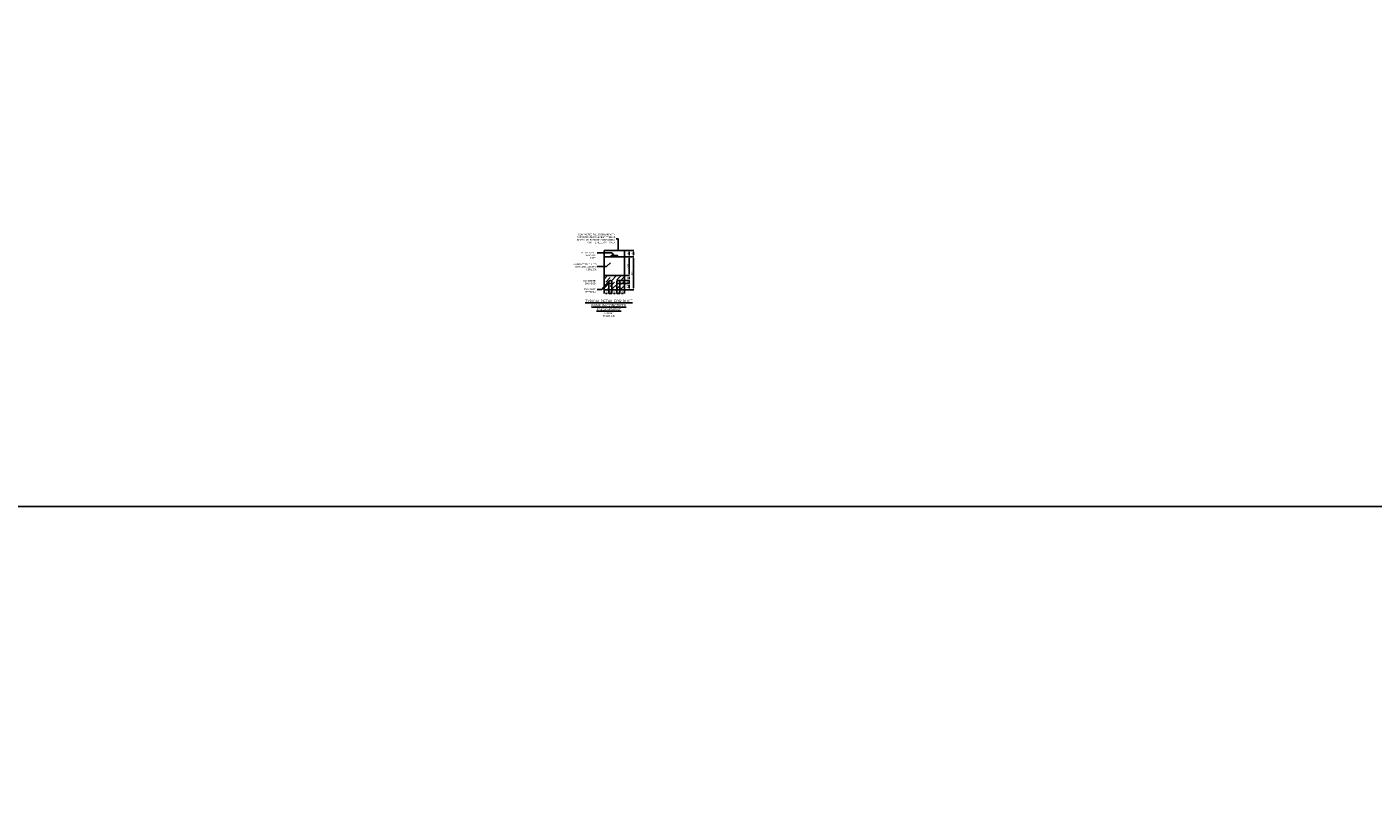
# Model space of a CAD drawing. Header units: metres. Extents: x -4024927 to 10167049, y -539908 to 13839353.
# Tile 75 of 211: x 1399339 to 1420673, y -182912 to -170561. Entities that reach past the tile are written whole.
import ezdxf

# ---------------------------------------------------------------- set-up
doc = ezdxf.new("R2010")
doc.units = ezdxf.units.M
doc.linetypes.add('CONTIUOUS', pattern=[0])
for name, color, linetype in [('B-3-E-AF09$0$e-anno-daro', 40, 'Continuous'), ('B-3-E-AF09$0$E-ANNO-T080', 2, 'Continuous'), ('B-3-E-AF09$0$e-anno-t175', 214, 'Continuous'), ('B-3-E-AF09$0$E-DETL-DIM', 1, 'Continuous'), ('B-3-E-AF09$0$E-DETL-PATT', 10, 'Continuous'), ('B-3-E-AF09$0$EL2', 2, 'Continuous'), ('B-3-E-AF09$0$EL7', 7, 'Continuous'), ('EL-AGLI-EQUP-PAPI-N-RefEdit0', 1, 'CONTIUOUS')]:
    doc.layers.add(name, color=color, linetype=linetype)
doc.styles.add('Arial', font='arial.ttf')
doc.styles.add('B-3-E-AF09$0$E175', font='verdana.ttf', dxfattribs={"height": 400.001})
doc.styles.add('B-3-E-AF09$0$L100', font='arial.ttf')
doc.dimstyles.new('B-3-E-AF09$0$E-DETAIL', dxfattribs={"dimtxt": 200, "dimasz": 175, "dimexe": 0.18, "dimexo": 0.5, "dimgap": 50, "dimtad": 1, "dimdec": 0, "dimlfac": 0.1, "dimzin": 0, "dimdsep": 46, "dimtxsty": 'B-3-E-AF09$0$L100', "dimcen": 0, "dimadec": 0, "dimazin": 0, "dimtfac": 1, "dimtdec": 0, "dimtofl": 0, "dimtmove": 2, "dimatfit": 3, "dimfxl": 1, "dimtolj": 1, "dimtzin": 0, "dimarcsym": 0})

# ---------------------------------------------------------------- blocks, each defined once
blk = doc.blocks.new('*D752')
at = {"layer": 'B-3-E-AF09$0$E-DETL-DIM', "color": 2, "linetype": 'Continuous', "lineweight": -2, "transparency": 16777216}
for p, q in [((1408816, -174629), (1408887, -174629)), ((1408885, -174704), (1408885, -174654)), ((1408816, -174729), (1408887, -174729))]:
    blk.add_line(p, q, dxfattribs=at)
at = {"layer": 'B-3-E-AF09$0$E-DETL-DIM', "color": 2, "linetype": 'Continuous', "transparency": 16777216}
for points in [[(1408881, -174654), (1408889, -174654), (1408885, -174629)], [(1408881, -174704), (1408889, -174704), (1408885, -174729)]]:
    blk.add_solid(points, dxfattribs=at)
at = {"layer": 'Defpoints', "color": 0, "linetype": 'Continuous', "transparency": 16777216}
for p in [(1408811, -174629, 0), (1408885, -174629), (1408811, -174729, 132)]:
    blk.add_point(p, dxfattribs=at)
at = {"layer": 'B-3-E-AF09$0$E-DETL-DIM', "color": 2, "linetype": 'Continuous', "transparency": 16777216, "insert": (1408859, -174679), "char_height": 25, "attachment_point": 5, "rotation": 90, "style": 'Arial'}
blk.add_mtext('\\A1;100', dxfattribs=at)
blk = doc.blocks.new('*D753')
at = {"layer": 'B-3-E-AF09$0$E-DETL-DIM', "color": 2, "lineweight": -2, "ltscale": 0.5, "transparency": 16777216}
for p, q in [((1408716, -174579), (1408887, -174579)), ((1408716, -174629), (1408887, -174629)), ((1408885, -174604), (1408885, -174579)), ((1408885, -174604), (1408885, -174629))]:
    blk.add_line(p, q, dxfattribs=at)
at = {"layer": 'B-3-E-AF09$0$E-DETL-DIM', "color": 2, "ltscale": 0.5, "transparency": 16777216}
for points in [[(1408881, -174604), (1408889, -174604), (1408885, -174579)], [(1408881, -174604), (1408889, -174604), (1408885, -174629)]]:
    blk.add_solid(points, dxfattribs=at)
at = {"layer": 'Defpoints', "color": 0, "ltscale": 0.5, "transparency": 16777216}
for p in [(1408711, -174579, 1322), (1408711, -174629, 1322), (1408885, -174579)]:
    blk.add_point(p, dxfattribs=at)
at = {"layer": 'B-3-E-AF09$0$E-DETL-DIM', "color": 2, "ltscale": 0.5, "transparency": 16777216, "insert": (1408854, -174604), "char_height": 25, "attachment_point": 5, "rotation": 90, "style": 'Arial'}
blk.add_mtext('\\A1;50', dxfattribs=at)
blk = doc.blocks.new('*D762')
at = {"layer": 'B-3-E-AF09$0$E-DETL-DIM', "color": 2, "lineweight": -2, "ltscale": 0.5, "transparency": 16777216}
for p, q in [((1408816, -174504), (1408887, -174504)), ((1408716, -174579), (1408887, -174579)), ((1408885, -174554), (1408885, -174529))]:
    blk.add_line(p, q, dxfattribs=at)
at = {"layer": 'B-3-E-AF09$0$E-DETL-DIM', "color": 2, "ltscale": 0.5, "transparency": 16777216}
for points in [[(1408881, -174529), (1408889, -174529), (1408885, -174504)], [(1408881, -174554), (1408889, -174554), (1408885, -174579)]]:
    blk.add_solid(points, dxfattribs=at)
at = {"layer": 'Defpoints', "color": 0, "ltscale": 0.5, "transparency": 16777216}
for p in [(1408811, -174504, 1322), (1408885, -174504), (1408711, -174579, 1322)]:
    blk.add_point(p, dxfattribs=at)
at = {"layer": 'B-3-E-AF09$0$E-DETL-DIM', "color": 2, "ltscale": 0.5, "transparency": 16777216, "insert": (1408862, -174541), "char_height": 25, "attachment_point": 5, "rotation": 90, "style": 'Arial'}
blk.add_mtext('\\A1;75', dxfattribs=at)
blk = doc.blocks.new('*D754')
at = {"layer": 'B-3-E-AF09$0$E-DETL-DIM', "color": 2, "linetype": 'Continuous', "lineweight": -2, "transparency": 16777216}
for p, q in [((1408561, -174609), (1408561, -174787)), ((1408486, -174734), (1408486, -174787)), ((1408511, -174786), (1408536, -174786))]:
    blk.add_line(p, q, dxfattribs=at)
at = {"layer": 'B-3-E-AF09$0$E-DETL-DIM', "color": 2, "linetype": 'Continuous', "transparency": 16777216}
for points in [[(1408511, -174781), (1408511, -174790), (1408486, -174786)], [(1408536, -174781), (1408536, -174790), (1408561, -174786)]]:
    blk.add_solid(points, dxfattribs=at)
at = {"layer": 'Defpoints', "color": 0, "linetype": 'Continuous', "transparency": 16777216}
for p in [(1408561, -174604, 1322), (1408486, -174729, 1322), (1408561, -174786)]:
    blk.add_point(p, dxfattribs=at)
at = {"layer": 'B-3-E-AF09$0$E-DETL-DIM', "color": 2, "linetype": 'Continuous', "transparency": 16777216, "insert": (1408523, -174763), "char_height": 25, "attachment_point": 5, "style": 'Arial'}
blk.add_mtext('\\A1;75', dxfattribs=at)
blk = doc.blocks.new('*D755')
at = {"layer": 'B-3-E-AF09$0$E-DETL-DIM', "color": 2, "lineweight": -2, "ltscale": 0.5, "transparency": 16777216}
for p, q in [((1408561, -174609), (1408561, -174787)), ((1408611, -174609), (1408611, -174787)), ((1408586, -174786), (1408561, -174786)), ((1408586, -174786), (1408611, -174786))]:
    blk.add_line(p, q, dxfattribs=at)
at = {"layer": 'B-3-E-AF09$0$E-DETL-DIM', "color": 2, "ltscale": 0.5, "transparency": 16777216}
for points in [[(1408586, -174781), (1408586, -174790), (1408561, -174786)], [(1408586, -174781), (1408586, -174790), (1408611, -174786)]]:
    blk.add_solid(points, dxfattribs=at)
at = {"layer": 'Defpoints', "color": 0, "ltscale": 0.5, "transparency": 16777216}
for p in [(1408561, -174604, 1322), (1408611, -174604, 1322), (1408611, -174786)]:
    blk.add_point(p, dxfattribs=at)
at = {"layer": 'B-3-E-AF09$0$E-DETL-DIM', "color": 2, "ltscale": 0.5, "transparency": 16777216, "insert": (1408586, -174761), "char_height": 25, "attachment_point": 5, "style": 'Arial'}
blk.add_mtext('\\A1;50', dxfattribs=at)
blk = doc.blocks.new('*D756')
at = {"layer": 'B-3-E-AF09$0$E-DETL-DIM', "color": 2, "lineweight": -2, "ltscale": 0.5, "transparency": 16777216}
for p, q in [((1408611, -174609), (1408611, -174787)), ((1408686, -174609), (1408686, -174787)), ((1408636, -174786), (1408661, -174786))]:
    blk.add_line(p, q, dxfattribs=at)
at = {"layer": 'B-3-E-AF09$0$E-DETL-DIM', "color": 2, "ltscale": 0.5, "transparency": 16777216}
for points in [[(1408636, -174781), (1408636, -174790), (1408611, -174786)], [(1408661, -174781), (1408661, -174790), (1408686, -174786)]]:
    blk.add_solid(points, dxfattribs=at)
at = {"layer": 'Defpoints', "color": 0, "ltscale": 0.5, "transparency": 16777216}
for p in [(1408611, -174604, 1322), (1408686, -174604, 1322), (1408686, -174786)]:
    blk.add_point(p, dxfattribs=at)
at = {"layer": 'B-3-E-AF09$0$E-DETL-DIM', "color": 2, "ltscale": 0.5, "transparency": 16777216, "insert": (1408648, -174763), "char_height": 25, "attachment_point": 5, "style": 'Arial'}
blk.add_mtext('\\A1;75', dxfattribs=at)
blk = doc.blocks.new('*D757')
at = {"layer": 'B-3-E-AF09$0$E-DETL-DIM', "color": 2, "lineweight": -2, "ltscale": 0.5, "transparency": 16777216}
for p, q in [((1408686, -174609), (1408686, -174787)), ((1408736, -174609), (1408736, -174787)), ((1408711, -174786), (1408686, -174786)), ((1408711, -174786), (1408736, -174786))]:
    blk.add_line(p, q, dxfattribs=at)
at = {"layer": 'B-3-E-AF09$0$E-DETL-DIM', "color": 2, "ltscale": 0.5, "transparency": 16777216}
for points in [[(1408711, -174781), (1408711, -174790), (1408686, -174786)], [(1408711, -174781), (1408711, -174790), (1408736, -174786)]]:
    blk.add_solid(points, dxfattribs=at)
at = {"layer": 'Defpoints', "color": 0, "ltscale": 0.5, "transparency": 16777216}
for p in [(1408686, -174604, 1322), (1408736, -174604, 1322), (1408736, -174786)]:
    blk.add_point(p, dxfattribs=at)
at = {"layer": 'B-3-E-AF09$0$E-DETL-DIM', "color": 2, "ltscale": 0.5, "transparency": 16777216, "insert": (1408711, -174764), "char_height": 25, "attachment_point": 5, "style": 'Arial'}
blk.add_mtext('\\A1;50', dxfattribs=at)
blk = doc.blocks.new('*D763')
at = {"layer": 'B-3-E-AF09$0$E-DETL-DIM', "color": 2, "lineweight": -2, "ltscale": 0.5, "transparency": 16777216}
for p, q in [((1408736, -174609), (1408736, -174787)), ((1408761, -174786), (1408786, -174786)), ((1408811, -174734), (1408811, -174787))]:
    blk.add_line(p, q, dxfattribs=at)
at = {"layer": 'B-3-E-AF09$0$E-DETL-DIM', "color": 2, "ltscale": 0.5, "transparency": 16777216}
for points in [[(1408761, -174781), (1408761, -174790), (1408736, -174786)], [(1408786, -174781), (1408786, -174790), (1408811, -174786)]]:
    blk.add_solid(points, dxfattribs=at)
at = {"layer": 'Defpoints', "color": 0, "ltscale": 0.5, "transparency": 16777216}
for p in [(1408736, -174604, 1322), (1408811, -174729, 1322), (1408811, -174786)]:
    blk.add_point(p, dxfattribs=at)
at = {"layer": 'B-3-E-AF09$0$E-DETL-DIM', "color": 2, "ltscale": 0.5, "transparency": 16777216, "insert": (1408773, -174763), "char_height": 25, "attachment_point": 5, "style": 'Arial'}
blk.add_mtext('\\A1;75', dxfattribs=at)
blk = doc.blocks.new('*D764')
at = {"layer": 'B-3-E-AF09$0$E-DETL-DIM', "color": 2, "lineweight": -2, "ltscale": 0.5, "transparency": 16777216}
for p, q in [((1408816, -174204), (1408887, -174204)), ((1408885, -174479), (1408885, -174229)), ((1408816, -174504), (1408887, -174504))]:
    blk.add_line(p, q, dxfattribs=at)
at = {"layer": 'B-3-E-AF09$0$E-DETL-DIM', "color": 2, "ltscale": 0.5, "transparency": 16777216}
for points in [[(1408881, -174229), (1408889, -174229), (1408885, -174204)], [(1408881, -174479), (1408889, -174479), (1408885, -174504)]]:
    blk.add_solid(points, dxfattribs=at)
at = {"layer": 'Defpoints', "color": 0, "ltscale": 0.5, "transparency": 16777216}
for p in [(1408811, -174204, 1322), (1408885, -174204), (1408811, -174504, 1322)]:
    blk.add_point(p, dxfattribs=at)
at = {"layer": 'B-3-E-AF09$0$E-DETL-DIM', "color": 2, "ltscale": 0.5, "transparency": 16777216, "insert": (1408862, -174354), "char_height": 25, "attachment_point": 5, "rotation": 90, "style": 'Arial'}
blk.add_mtext('\\A1;300', dxfattribs=at)
blk = doc.blocks.new('*D765')
at = {"layer": 'B-3-E-AF09$0$E-DETL-DIM', "color": 2, "lineweight": -2, "ltscale": 0.5, "transparency": 16777216}
for p, q in [((1408816, -174104), (1408887, -174104)), ((1408816, -174204), (1408887, -174204)), ((1408885, -174179), (1408885, -174129))]:
    blk.add_line(p, q, dxfattribs=at)
at = {"layer": 'B-3-E-AF09$0$E-DETL-DIM', "color": 2, "ltscale": 0.5, "transparency": 16777216}
for points in [[(1408881, -174129), (1408889, -174129), (1408885, -174104)], [(1408881, -174179), (1408889, -174179), (1408885, -174204)]]:
    blk.add_solid(points, dxfattribs=at)
at = {"layer": 'Defpoints', "color": 0, "ltscale": 0.5, "transparency": 16777216}
for p in [(1408811, -174104, 1322), (1408811, -174204, 1322), (1408885, -174104)]:
    blk.add_point(p, dxfattribs=at)
at = {"layer": 'B-3-E-AF09$0$E-DETL-DIM', "color": 2, "ltscale": 0.5, "transparency": 16777216, "insert": (1408862, -174154), "char_height": 25, "attachment_point": 5, "rotation": 90, "style": 'Arial'}
blk.add_mtext('\\A1;X', dxfattribs=at)
blk = doc.blocks.new('*D745')
at = {"layer": 'B-3-E-AF09$0$E-DETL-DIM', "color": 2, "linetype": 'Continuous', "lineweight": -2, "transparency": 16777216}
for p, q in [((1408816, -174204), (1408955, -174204)), ((1408954, -174704), (1408954, -174229)), ((1408816, -174729), (1408955, -174729))]:
    blk.add_line(p, q, dxfattribs=at)
at = {"layer": 'B-3-E-AF09$0$E-DETL-DIM', "color": 2, "linetype": 'Continuous', "transparency": 16777216}
for points in [[(1408949, -174229), (1408958, -174229), (1408954, -174204)], [(1408949, -174704), (1408958, -174704), (1408954, -174729)]]:
    blk.add_solid(points, dxfattribs=at)
at = {"layer": 'Defpoints', "color": 0, "linetype": 'Continuous', "transparency": 16777216}
for p in [(1408811, -174204, 0), (1408954, -174204), (1408811, -174729, 0)]:
    blk.add_point(p, dxfattribs=at)
at = {"layer": 'B-3-E-AF09$0$E-DETL-DIM', "color": 2, "linetype": 'Continuous', "transparency": 16777216, "insert": (1408931, -174466), "char_height": 25, "attachment_point": 5, "rotation": 90, "style": 'Arial'}
blk.add_mtext('\\A1;525', dxfattribs=at)
blk = doc.blocks.new('*D766')
at = {"layer": 'B-3-E-AF09$0$E-DETL-DIM', "color": 2, "lineweight": -2, "ltscale": 0.5, "transparency": 16777216}
for p, q in [((1408816, -174104), (1408955, -174104)), ((1408816, -174204), (1408955, -174204)), ((1408954, -174179), (1408954, -174129))]:
    blk.add_line(p, q, dxfattribs=at)
at = {"layer": 'B-3-E-AF09$0$E-DETL-DIM', "color": 2, "ltscale": 0.5, "transparency": 16777216}
for points in [[(1408949, -174129), (1408958, -174129), (1408954, -174104)], [(1408949, -174179), (1408958, -174179), (1408954, -174204)]]:
    blk.add_solid(points, dxfattribs=at)
at = {"layer": 'Defpoints', "color": 0, "ltscale": 0.5, "transparency": 16777216}
for p in [(1408811, -174104, 1322), (1408811, -174204, 1322), (1408954, -174104)]:
    blk.add_point(p, dxfattribs=at)
at = {"layer": 'B-3-E-AF09$0$E-DETL-DIM', "color": 2, "ltscale": 0.5, "transparency": 16777216, "insert": (1408931, -174154), "char_height": 25, "attachment_point": 5, "rotation": 90, "style": 'Arial'}
blk.add_mtext('\\A1;X', dxfattribs=at)

msp = doc.modelspace()

# ---------------------------------------------------------------- hatches: boundary and pattern name
at = {"layer": 'B-3-E-AF09$0$E-DETL-PATT', "linetype": 'Continuous'}
h = msp.add_hatch(dxfattribs=at)
h.set_pattern_fill('JIS_STN_1E', color=252, scale=100)
h.set_pattern_definition([(45, (1329599.31, -96186.72), (-70.71068, 70.71068), []), (45, (1329669.81, -96186.72), (-70.71068, 70.71068), [100, -50])])
edge = h.paths.add_edge_path(flags=16)
edge.add_arc((1408710.86, -174603.9), 25, 0, 360)
edge = h.paths.add_edge_path()
edge.add_arc((1408585.86, -174603.9), 25, 0, 360)
h.paths.add_polyline_path([(1408485.86, -174503.9), (1408810.86, -174503.9), (1408810.86, -174728.9), (1408485.86, -174728.9)])

# ---------------------------------------------------------------- linework, layer by layer
at = {"layer": 'B-3-E-AF09$0$EL2', "color": 4, "linetype": 'Continuous'}
for p, q in [((1408485.86, -174203.9, 1321.85), (1408810.86, -174203.9, 1321.85)), ((1408485.86, -174503.9, 1321.85), (1408810.86, -174503.9, 1321.85))]:
    msp.add_line(p, q, dxfattribs=at)
at = {"layer": 'B-3-E-AF09$0$EL2', "color": 4, "linetype": 'Continuous', "elevation": 1321.85}
for points in [[(1408485.86, -174103.9), (1408810.86, -174103.9), (1408810.86, -174728.9), (1408485.86, -174728.9)], [(1408598.36, -174183.94), (1408698.36, -174183.94), (1408698.36, -174203.9), (1408598.36, -174203.9)]]:
    msp.add_lwpolyline(points, close=True, dxfattribs=at)
at = {"layer": 'B-3-E-AF09$0$EL7', "color": 3, "linetype": 'Continuous'}
for centre in [(1408585.86, -174603.9, 1321.85), (1408710.86, -174603.9, 1321.85)]:
    msp.add_circle(centre, 25, dxfattribs=at)
at = {"layer": 'Defpoints', "ltscale": 0.5}
msp.add_lwpolyline([(1369832.76, -178161), (1435959.43, -178161), (1435959.43, -117558.55), (1369832.76, -117558.55)], close=True, dxfattribs=at)
at = {"layer": 'EL-AGLI-EQUP-PAPI-N-RefEdit0'}
msp.add_arc((3071061.1, 6743365.78), 7095987.63, 260.537675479, 260.537675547, dxfattribs=at)

# ---------------------------------------------------------------- texts
at = {"layer": 'B-3-E-AF09$0$E-ANNO-T080', "color": 2, "ltscale": 0.5, "char_height": 25, "style": 'Arial'}
for s, insert, width, attachment_point in [('\\pxqr;{\\fArial|b0|i0|c0|p34;COMPACTED FILL OVERLAID WITH APPROPRIATE PAVEMENT TYPE AS SHOWN ON PAVEMENT DRAWINGS  FOR THE RELEVANT AREA}', (1408045.9, -173839.67, 2643.71), 617.6619, 1), ('\\pxqr;{\\fArial|b0|i0|c0|p34;DETECTABLE WARNING TAPE}', (1408142.73, -174127.49, 1189.67), 213.6195, 1), ('\\pxqr;COMPACTED FILL TO 100% MOD. AASHTO CBR≥15%', (1408181.77, -174311.01, 1321.85), 366.4204, 2), ('\\pxqr;{\\fArial|b0|i0|c0|p34;CONCRETE ENCASED}', (1408158.99, -174574, 1321.85), 189.3889, 1), ('\\pxqr;{\\fArial|b0|i0|c0|p34;PVC DUCT (TYPICAL)}', (1408150.9, -174705.57, 1321.85), 198.959, 1)]:
    msp.add_mtext(s, dxfattribs=dict(at, insert=insert, width=width, attachment_point=attachment_point))
at = {"layer": 'B-3-E-AF09$0$e-anno-t175', "color": 3, "ltscale": 0.5, "insert": (1408560.86, -174887), "char_height": 35, "width": 763.3127, "attachment_point": 2, "style": 'B-3-E-AF09$0$E175'}
msp.add_mtext('{\\fArial|b0|i0|c0|p34;\\H1.14286x;\\LTYPICAL DETAIL FOR DUCT BANK IN CONCRETE ENCASEMENT \\l\\P\\H0.625x;\\C2;2 x 50 mm \\P\\C1;SCALE 1:10}', dxfattribs=at)

# ---------------------------------------------------------------- dimensions: what is measured, and where the dimension line sits
at = {"layer": 'B-3-E-AF09$0$E-DETL-DIM', "color": 2, "ltscale": 0.5}
for base, picture, middle in [((1408884.71, -174103.9), '*D765', (1408862.21, -174153.9)), ((1408953.57, -174103.9), '*D766', (1408931.07, -174153.9))]:
    dim = msp.add_linear_dim(base=base, p1=(1408810.86, -174203.9, 1321.85), p2=(1408810.86, -174103.9, 1321.85), angle=90, text='X', dimstyle='B-3-E-AF09$0$E-DETAIL', override={"dimscale": 10, "dimtxt": 2.5, "dimasz": 2.5, "dimgap": 1, "dimlfac": 1, "dimtxsty": 'Arial', "dimclrd": 2, "dimclre": 2, "dimclrt": 2}, dxfattribs=at)
    dim.commit()
    dim.dimension.update_dxf_attribs({"geometry": picture, "text_midpoint": middle})
for base, p1, p2, picture, middle in [((1408884.71, -174203.9), (1408810.86, -174503.9, 1321.85), (1408810.86, -174203.9, 1321.85), '*D764', (1408861.94, -174353.9)), ((1408884.71, -174503.9), (1408710.86, -174578.9, 1321.85), (1408810.86, -174503.9, 1321.85), '*D762', (1408862, -174541.4))]:
    dim = msp.add_linear_dim(base=base, p1=p1, p2=p2, angle=90, dimstyle='B-3-E-AF09$0$E-DETAIL', override={"dimscale": 10, "dimtxt": 2.5, "dimasz": 2.5, "dimgap": 1, "dimlfac": 1, "dimtxsty": 'Arial', "dimclrd": 2, "dimclre": 2, "dimclrt": 2}, dxfattribs=at)
    dim.commit()
    dim.dimension.update_dxf_attribs({"geometry": picture, "text_midpoint": middle})
at = {"layer": 'B-3-E-AF09$0$E-DETL-DIM', "color": 2, "linetype": 'Continuous'}
dim = msp.add_linear_dim(base=(1408953.57, -174203.9, 1321.85), p1=(1408810.86, -174728.9, 1321.85), p2=(1408810.86, -174203.9, 1321.85), angle=90, dimstyle='B-3-E-AF09$0$E-DETAIL', override={"dimscale": 10, "dimtxt": 2.5, "dimasz": 2.5, "dimgap": 1, "dimlfac": 1, "dimtxsty": 'Arial', "dimclrd": 2, "dimclre": 2, "dimclrt": 2}, dxfattribs=at)
dim.commit()
dim.dimension.update_dxf_attribs({"geometry": '*D745', "text_midpoint": (1408930.8, -174466.4, 1321.85)})
dim = msp.add_linear_dim(base=(1408560.86, -174785.62), p1=(1408485.86, -174728.9, 1321.85), p2=(1408560.86, -174603.9, 1321.85), dimstyle='B-3-E-AF09$0$E-DETAIL', override={"dimscale": 10, "dimtxt": 2.5, "dimasz": 2.5, "dimgap": 1, "dimlfac": 1, "dimtxsty": 'Arial', "dimclrd": 2, "dimclre": 2, "dimclrt": 2}, dxfattribs=at)
dim.commit()
dim.dimension.update_dxf_attribs({"geometry": '*D754', "text_midpoint": (1408523.36, -174762.9)})
at = {"layer": 'B-3-E-AF09$0$E-DETL-DIM', "color": 2, "ltscale": 0.5}
for base, p1, p2, picture, middle in [((1408610.86, -174785.62), (1408560.86, -174603.9, 1321.85), (1408610.86, -174603.9, 1321.85), '*D755', (1408585.86, -174761)), ((1408735.86, -174785.62), (1408685.86, -174603.9, 1321.85), (1408735.86, -174603.9, 1321.85), '*D757', (1408710.86, -174764.37))]:
    dim = msp.add_linear_dim(base=base, p1=p1, p2=p2, dimstyle='B-3-E-AF09$0$E-DETAIL', override={"dimscale": 10, "dimtxt": 2.5, "dimasz": 2.5, "dimgap": 1, "dimlfac": 1, "dimtxsty": 'Arial', "dimclrd": 2, "dimclre": 2, "dimclrt": 2}, dxfattribs=at)
    dim.commit()
    dim.dimension.update_dxf_attribs({"geometry": picture, "text_midpoint": middle, "dimtype": 160})
for base, p1, p2, picture, middle in [((1408685.86, -174785.62), (1408610.86, -174603.9, 1321.85), (1408685.86, -174603.9, 1321.85), '*D756', (1408648.36, -174762.9)), ((1408810.86, -174785.62), (1408735.86, -174603.9, 1321.85), (1408810.86, -174728.9, 1321.85), '*D763', (1408773.36, -174762.9))]:
    dim = msp.add_linear_dim(base=base, p1=p1, p2=p2, dimstyle='B-3-E-AF09$0$E-DETAIL', override={"dimscale": 10, "dimtxt": 2.5, "dimasz": 2.5, "dimgap": 1, "dimlfac": 1, "dimtxsty": 'Arial', "dimclrd": 2, "dimclre": 2, "dimclrt": 2}, dxfattribs=at)
    dim.commit()
    dim.dimension.update_dxf_attribs({"geometry": picture, "text_midpoint": middle})
dim = msp.add_linear_dim(base=(1408884.71, -174578.9), p1=(1408710.86, -174628.9, 1321.85), p2=(1408710.86, -174578.9, 1321.85), angle=90, dimstyle='B-3-E-AF09$0$E-DETAIL', override={"dimscale": 10, "dimtxt": 2.5, "dimasz": 2.5, "dimgap": 1, "dimlfac": 1, "dimtxsty": 'Arial', "dimclrd": 2, "dimclre": 2, "dimclrt": 2}, dxfattribs=at)
dim.commit()
dim.dimension.update_dxf_attribs({"geometry": '*D753', "text_midpoint": (1408854.47, -174603.9), "dimtype": 160})
at = {"layer": 'B-3-E-AF09$0$E-DETL-DIM', "color": 2, "linetype": 'Continuous'}
dim = msp.add_linear_dim(base=(1408884.71, -174628.9, 1321.85), p1=(1408810.86, -174728.9, 1454.04), p2=(1408810.86, -174628.9, 1321.85), angle=90, dimstyle='B-3-E-AF09$0$E-DETAIL', override={"dimscale": 10, "dimtxt": 2.5, "dimasz": 2.5, "dimgap": 1, "dimlfac": 1, "dimtxsty": 'Arial', "dimclrd": 2, "dimclre": 2, "dimclrt": 2}, dxfattribs=at)
dim.commit()
dim.dimension.update_dxf_attribs({"geometry": '*D752', "text_midpoint": (1408859.03, -174678.9, 1321.85), "dimtype": 160})

# ---------------------------------------------------------------- leaders
at = {"layer": 'B-3-E-AF09$0$e-anno-daro', "color": 2, "linetype": 'Continuous'}
for points in [[(1408710.86, -174103.9, 1321.85), (1408709.96, -173921.11, 1321.85), (1408679.61, -173921.11, 1321.85)], [(1408648.36, -174183.94, 1321.85), (1408607.02, -174140.44, 1321.85), (1408375.37, -174140.44, 1321.85)], [(1408588.36, -174299.19, 1454.04), (1408523.18, -174358.53, 1454.04), (1408376.71, -174358.53, 1454.04)], [(1408560.86, -174598.96, 1454.04), (1408449.76, -174721.12, 1454.04), (1408376.71, -174721.12, 1454.04)]]:
    msp.add_leader(points, dimstyle='B-3-E-AF09$0$E-DETAIL', override={"dimscale": 10, "dimasz": 2.5}, dxfattribs=at)

doc.saveas('drawing.dxf')
